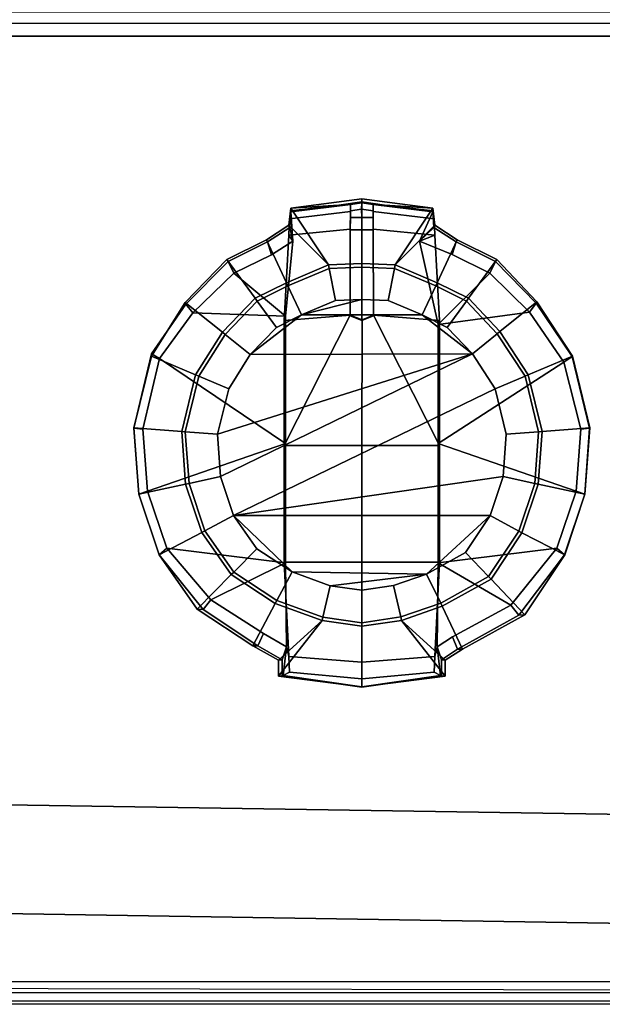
# Model space of a CAD drawing. Extents: x -11.5 to 11.5, y -9.9 to 10.6.
# Tile 19 of 33: x 2.1 to 4.2, y -9.9 to -6.3. Entities that reach past the tile are written whole.
import ezdxf

# ---------------------------------------------------------------- set-up
doc = ezdxf.new("R2010")
doc.units = 0
doc.layers.add('GALVANIZED_METAL', color=252, linetype='CONTINUOUS')
doc.layers.add('STAINLESS_STEEL', color=251, linetype='CONTINUOUS')

msp = doc.modelspace()

# ---------------------------------------------------------------- linework, layer by layer
at = {"layer": 'GALVANIZED_METAL'}
for points in [[(-10.8114, 9.0054, -1.7317), (-10.8114, -8.9641, -1.7317), (10.8114, -9.2996, -1.7317), (10.8114, 9.0054, -1.7317)], [(-10.8114, -8.9641, -1.7317), (-10.9463, -9.3458, -0.007), (10.9463, -9.6958, -0.007), (10.8114, -9.2996, -1.7317)], [(-10.9463, -9.3458, -0.007), (-11.4061, -9.7925, -0.007), (11.4343, -9.8422, -0.007), (10.9463, -9.6958, -0.007)]]:
    msp.add_3dface(points, dxfattribs=at)
at = {"layer": 'STAINLESS_STEEL'}
for points in [[(10.947, -6.3193, 0.2833), (10.9848, -6.3605, 0.2576), (-10.88, -6.3611, 0.2575), (-10.8657, -6.3195, 0.2831)], [(10.9848, -6.3605, 0.2576), (11.0302, -6.407, 0.249), (-10.8847, -6.407, 0.249), (-10.88, -6.3611, 0.2575)], [(-10.8847, -6.407, 0.249), (11.0302, -6.407, 0.249), (11.3471, -9.7971, 0.249), (-11.3987, -9.7989, 0.249)], [(3.3141, -7.2222, 0.557), (3.3141, -6.9905, 0.557), (3.0593, -7.024, 0.557), (3.1951, -7.2271, 0.557)], [(3.0593, -7.024, 0.557), (3.3141, -6.9905, 0.557), (3.3141, -7.0004, 0.7703), (3.2322, -7.0123, 0.7703)], [(3.4332, -7.2271, 0.557), (3.5689, -7.024, 0.557), (3.3141, -6.9905, 0.557), (3.3141, -7.2222, 0.557)], [(3.3141, -6.9905, 0.557), (3.5689, -7.024, 0.557), (3.396, -7.0123, 0.7703), (3.3141, -7.0004, 0.7703)], [(3.0593, -7.024, 0.557), (3.0527, -7.0848, 0.557), (3.1951, -7.2271, 0.557)], [(3.0527, -7.0848, 0.557), (3.0593, -7.024, 0.557), (3.0593, -7.0328, 0.7703), (3.0556, -7.0932, 0.7703)], [(3.2731, -7.0355, 1.5471), (3.0549, -7.0617, 1.5471), (3.0593, -7.037, 0.8101), (3.2731, -7.0101, 0.8101)], [(3.0593, -7.037, 0.8101), (3.0593, -7.0328, 0.7703), (3.2322, -7.0123, 0.7703), (3.2731, -7.0101, 0.8101)], [(3.0593, -7.0328, 0.7703), (3.0593, -7.024, 0.557), (3.2322, -7.0123, 0.7703)], [(3.3141, -7.0004, 0.7703), (3.3141, -7.005, 0.8101), (3.2731, -7.0101, 0.8101), (3.2322, -7.0123, 0.7703)], [(3.3133, -7.0277, 0.8101), (3.2731, -7.0328, 0.8101), (3.2731, -7.0101, 0.8101), (3.3141, -7.005, 0.8101)], [(3.2731, -7.0101, 0.8101), (3.2731, -7.0328, 0.8101), (3.2731, -7.0572, 1.5474), (3.2731, -7.0355, 1.5471)], [(3.3551, -7.0101, 0.8101), (3.3551, -7.0327, 0.8101), (3.3133, -7.0277, 0.8101), (3.3141, -7.005, 0.8101)], [(3.396, -7.0123, 0.7703), (3.3551, -7.0101, 0.8101), (3.3141, -7.005, 0.8101), (3.3141, -7.0004, 0.7703)], [(3.3551, -7.0101, 0.8101), (3.5689, -7.0368, 0.8101), (3.5733, -7.0617, 1.5471), (3.3551, -7.0355, 1.5471)], [(3.3551, -7.0355, 1.5471), (3.3551, -7.0572, 1.5474), (3.3551, -7.0327, 0.8101), (3.3551, -7.0101, 0.8101)], [(3.5689, -7.0326, 0.7703), (3.5689, -7.0368, 0.8101), (3.3551, -7.0101, 0.8101), (3.396, -7.0123, 0.7703)], [(3.5689, -7.024, 0.557), (3.5689, -7.0326, 0.7703), (3.396, -7.0123, 0.7703)], [(3.4332, -7.2271, 0.557), (3.5755, -7.0848, 0.557), (3.5689, -7.024, 0.557)], [(3.5689, -7.0326, 0.7703), (3.5689, -7.024, 0.557), (3.5755, -7.0848, 0.557), (3.5726, -7.0931, 0.7703)], [(3.052, -7.1207, 1.5469), (3.0549, -7.0617, 1.5471), (3.2731, -7.0355, 1.5471), (3.2729, -7.0984, 1.5469)], [(3.0664, -7.1425, 0.8106), (3.0593, -7.037, 0.8101), (3.0549, -7.0617, 1.5471), (3.052, -7.1207, 1.5469)], [(3.0593, -7.0328, 0.7703), (3.0593, -7.037, 0.8101), (3.0664, -7.1425, 0.8106), (3.0556, -7.0932, 0.7703)], [(3.2731, -7.0355, 1.5471), (3.2731, -7.0572, 1.5474), (3.2729, -7.101, 1.5473), (3.2729, -7.0984, 1.5469)], [(3.2731, -7.0572, 1.5474), (3.3141, -7.0572, 1.5474), (3.3141, -7.101, 1.5473), (3.2729, -7.101, 1.5473)], [(3.2731, -7.0328, 0.8101), (3.3133, -7.0277, 0.8101), (3.3141, -7.0572, 1.5474), (3.2731, -7.0572, 1.5474)], [(3.3133, -7.0277, 0.8101), (3.3551, -7.0327, 0.8101), (3.3551, -7.0572, 1.5474), (3.3141, -7.0572, 1.5474)], [(3.3141, -7.0572, 1.5474), (3.3551, -7.0572, 1.5474), (3.3553, -7.101, 1.5473), (3.3141, -7.101, 1.5473)], [(3.3553, -7.0984, 1.5469), (3.3551, -7.0355, 1.5471), (3.5733, -7.0617, 1.5471), (3.5762, -7.1207, 1.5469)], [(3.3553, -7.0984, 1.5469), (3.3553, -7.101, 1.5473), (3.3551, -7.0572, 1.5474), (3.3551, -7.0355, 1.5471)], [(3.5213, -7.1424, 0.8106), (3.5689, -7.0368, 0.8101), (3.5689, -7.0326, 0.7703), (3.5726, -7.0931, 0.7703)], [(3.5762, -7.1207, 1.5469), (3.5733, -7.0617, 1.5471), (3.5689, -7.0368, 0.8101), (3.5213, -7.1424, 0.8106)], [(3.1951, -7.2271, 0.557), (3.0527, -7.0848, 0.557), (2.9728, -7.1368, 0.557), (3.0441, -7.2911, 0.557)], [(2.9765, -7.1444, 0.7703), (2.9728, -7.1368, 0.557), (3.0527, -7.0848, 0.557), (3.0556, -7.0932, 0.7703)], [(3.0664, -7.1425, 0.8106), (2.9907, -7.1904, 0.8106), (2.9765, -7.1444, 0.7703), (3.0556, -7.0932, 0.7703)], [(3.5842, -7.2911, 0.557), (3.6554, -7.1368, 0.557), (3.5755, -7.0848, 0.557), (3.4332, -7.2271, 0.557)], [(3.6517, -7.1444, 0.7703), (3.6375, -7.1903, 0.8106), (3.5213, -7.1424, 0.8106), (3.5726, -7.0931, 0.7703)], [(3.5755, -7.0848, 0.557), (3.6554, -7.1368, 0.557), (3.6517, -7.1444, 0.7703), (3.5726, -7.0931, 0.7703)], [(3.0354, -7.4266, 1.5472), (3.052, -7.1207, 1.5469), (3.2729, -7.0984, 1.5469), (3.2727, -7.4072, 1.547)], [(3.052, -7.1207, 1.5469), (3.0354, -7.4266, 1.5472), (3.0402, -7.4103, 0.8106), (3.0664, -7.1425, 0.8106)], [(3.2729, -7.0984, 1.5469), (3.2729, -7.101, 1.5473), (3.2727, -7.4097, 1.5474), (3.2727, -7.4072, 1.547)], [(3.2729, -7.101, 1.5473), (3.3141, -7.101, 1.5473), (3.3141, -7.426, 1.5474), (3.2727, -7.4097, 1.5474)], [(3.3141, -7.101, 1.5473), (3.3553, -7.101, 1.5473), (3.3555, -7.4097, 1.5474), (3.3141, -7.426, 1.5474)], [(3.5762, -7.1207, 1.5469), (3.5928, -7.4266, 1.5472), (3.3555, -7.4072, 1.547), (3.3553, -7.0984, 1.5469)], [(3.3555, -7.4072, 1.547), (3.3555, -7.4097, 1.5474), (3.3553, -7.101, 1.5473), (3.3553, -7.0984, 1.5469)], [(3.5213, -7.1424, 0.8106), (3.588, -7.4405, 0.8106), (3.5928, -7.4266, 1.5472), (3.5762, -7.1207, 1.5469)], [(3.0441, -7.2911, 0.557), (2.9728, -7.1368, 0.557), (2.83, -7.2077, 0.557), (2.9317, -7.3469, 0.557)], [(2.8352, -7.2147, 0.7703), (2.83, -7.2077, 0.557), (2.9728, -7.1368, 0.557), (2.9765, -7.1444, 0.7703)], [(2.9907, -7.1904, 0.8106), (2.8553, -7.2562, 0.8106), (2.8352, -7.2147, 0.7703), (2.9765, -7.1444, 0.7703)], [(3.0402, -7.4103, 0.8106), (2.8553, -7.2562, 0.8106), (2.9907, -7.1904, 0.8106), (3.0664, -7.1425, 0.8106)], [(3.6375, -7.1903, 0.8106), (3.7729, -7.2561, 0.8106), (3.588, -7.4405, 0.8106), (3.5213, -7.1424, 0.8106)], [(3.6963, -7.3467, 0.557), (3.7982, -7.2077, 0.557), (3.6554, -7.1368, 0.557), (3.5842, -7.2911, 0.557)], [(3.793, -7.2146, 0.7703), (3.7729, -7.2561, 0.8106), (3.6375, -7.1903, 0.8106), (3.6517, -7.1444, 0.7703)], [(3.6554, -7.1368, 0.557), (3.7982, -7.2077, 0.557), (3.793, -7.2146, 0.7703), (3.6517, -7.1444, 0.7703)], [(2.9317, -7.3469, 0.557), (2.83, -7.2077, 0.557), (2.6812, -7.3623, 0.557), (2.8147, -7.4684, 0.557)], [(2.6834, -7.3673, 0.7703), (2.6812, -7.3623, 0.557), (2.83, -7.2077, 0.557), (2.8352, -7.2147, 0.7703)], [(2.8553, -7.2562, 0.8106), (2.7084, -7.399, 0.8106), (2.6834, -7.3673, 0.7703), (2.8352, -7.2147, 0.7703)], [(3.1974, -7.2396, 0.4435), (3.1951, -7.2271, 0.557), (3.0441, -7.2911, 0.557), (3.0493, -7.3023, 0.4435)], [(3.3141, -7.2347, 0.4435), (3.3141, -7.2222, 0.557), (3.1951, -7.2271, 0.557), (3.1974, -7.2396, 0.4435)], [(3.3141, -7.2347, 0.3793), (3.3141, -7.2347, 0.4435), (3.1974, -7.2396, 0.4435), (3.1974, -7.2396, 0.3793)], [(3.3142, -7.351, 0.3793), (3.3141, -7.2347, 0.3793), (3.1974, -7.2396, 0.3793), (3.2197, -7.3549, 0.3793)], [(3.4309, -7.2396, 0.4435), (3.4332, -7.2271, 0.557), (3.3141, -7.2222, 0.557), (3.3141, -7.2347, 0.4435)], [(3.4309, -7.2396, 0.3793), (3.4309, -7.2396, 0.4435), (3.3141, -7.2347, 0.4435), (3.3141, -7.2347, 0.3793)], [(3.4087, -7.3549, 0.3793), (3.4309, -7.2396, 0.3793), (3.3141, -7.2347, 0.3793), (3.3142, -7.351, 0.3793)], [(3.579, -7.3023, 0.4435), (3.5842, -7.2911, 0.557), (3.4332, -7.2271, 0.557), (3.4309, -7.2396, 0.4435)], [(3.8092, -7.4659, 0.557), (3.9419, -7.3592, 0.557), (3.7982, -7.2077, 0.557), (3.6963, -7.3467, 0.557)], [(3.9395, -7.3642, 0.7703), (3.9146, -7.3961, 0.8106), (3.7729, -7.2561, 0.8106), (3.793, -7.2146, 0.7703)], [(3.7982, -7.2077, 0.557), (3.9419, -7.3592, 0.557), (3.9395, -7.3642, 0.7703), (3.793, -7.2146, 0.7703)], [(2.7084, -7.399, 0.8106), (2.8553, -7.2562, 0.8106), (3.0402, -7.4103, 0.8106)], [(3.1974, -7.2396, 0.3793), (3.1974, -7.2396, 0.4435), (3.0493, -7.3023, 0.4435), (3.0493, -7.3023, 0.3793)], [(3.2197, -7.3549, 0.3793), (3.1974, -7.2396, 0.3793), (3.0493, -7.3023, 0.3793), (3.0977, -7.4066, 0.3793)], [(3.5307, -7.4066, 0.3793), (3.579, -7.3023, 0.3793), (3.4309, -7.2396, 0.3793), (3.4087, -7.3549, 0.3793)], [(3.579, -7.3023, 0.3793), (3.579, -7.3023, 0.4435), (3.4309, -7.2396, 0.4435), (3.4309, -7.2396, 0.3793)], [(3.588, -7.4405, 0.8106), (3.7729, -7.2561, 0.8106), (3.9146, -7.3961, 0.8106)], [(3.0493, -7.3023, 0.4435), (3.0441, -7.2911, 0.557), (2.9317, -7.3469, 0.557), (2.9391, -7.357, 0.4435)], [(3.0493, -7.3023, 0.3793), (3.0493, -7.3023, 0.4435), (2.9391, -7.357, 0.4435), (2.9391, -7.357, 0.3793)], [(3.0977, -7.4066, 0.3793), (3.0493, -7.3023, 0.3793), (2.9391, -7.357, 0.3793), (3.0078, -7.4512, 0.3793)], [(3.6203, -7.4511, 0.3793), (3.689, -7.3569, 0.3793), (3.579, -7.3023, 0.3793), (3.5307, -7.4066, 0.3793)], [(3.689, -7.3569, 0.4435), (3.6963, -7.3467, 0.557), (3.5842, -7.2911, 0.557), (3.579, -7.3023, 0.4435)], [(3.689, -7.3569, 0.3793), (3.689, -7.3569, 0.4435), (3.579, -7.3023, 0.4435), (3.579, -7.3023, 0.3793)], [(2.8147, -7.4684, 0.557), (2.6812, -7.3623, 0.557), (2.5603, -7.5542, 0.557), (2.7185, -7.6212, 0.557)], [(2.5603, -7.5542, 0.557), (2.6812, -7.3623, 0.557), (2.6834, -7.3673, 0.7703), (2.5603, -7.5461, 0.7703)], [(2.6834, -7.3673, 0.7703), (2.7084, -7.399, 0.8106), (2.5894, -7.5632, 0.8106), (2.5603, -7.5461, 0.7703)], [(2.9391, -7.357, 0.4435), (2.9317, -7.3469, 0.557), (2.8147, -7.4684, 0.557), (2.8244, -7.4762, 0.4435)], [(2.9391, -7.357, 0.3793), (2.9391, -7.357, 0.4435), (2.8244, -7.4762, 0.4435), (2.8244, -7.4762, 0.3793)], [(3.0078, -7.4512, 0.3793), (2.9391, -7.357, 0.3793), (2.8244, -7.4762, 0.3793), (2.9143, -7.5484, 0.3793)], [(3.3142, -7.351, 0.1744), (3.0977, -7.4066, 0.1744), (3.5307, -7.4066, 0.1744), (3.4087, -7.3549, 0.1744)], [(3.3142, -7.351, 0.1744), (3.2197, -7.3549, 0.1744), (3.0977, -7.4066, 0.1744)], [(3.2197, -7.3549, 0.1744), (3.2197, -7.3549, 0.3793), (3.0977, -7.4066, 0.3793), (3.0977, -7.4066, 0.1744)], [(3.3142, -7.351, 0.1744), (3.3142, -7.351, 0.3793), (3.2197, -7.3549, 0.3793), (3.2197, -7.3549, 0.1744)], [(3.4087, -7.3549, 0.1744), (3.4087, -7.3549, 0.3793), (3.3142, -7.351, 0.3793), (3.3142, -7.351, 0.1744)], [(3.5307, -7.4066, 0.1744), (3.5307, -7.4066, 0.3793), (3.4087, -7.3549, 0.3793), (3.4087, -7.3549, 0.1744)], [(3.7105, -7.5463, 0.3793), (3.7997, -7.4737, 0.3793), (3.689, -7.3569, 0.3793), (3.6203, -7.4511, 0.3793)], [(3.7997, -7.4737, 0.4435), (3.8092, -7.4659, 0.557), (3.6963, -7.3467, 0.557), (3.689, -7.3569, 0.4435)], [(3.7997, -7.4737, 0.3793), (3.7997, -7.4737, 0.4435), (3.689, -7.3569, 0.4435), (3.689, -7.3569, 0.3793)], [(3.9106, -7.6217, 0.557), (4.0687, -7.5542, 0.557), (3.9419, -7.3592, 0.557), (3.8092, -7.4659, 0.557)], [(4.0387, -7.5754, 0.8106), (3.9146, -7.3961, 0.8106), (3.9395, -7.3642, 0.7703), (4.068, -7.556, 0.7703)], [(3.9395, -7.3642, 0.7703), (3.9419, -7.3592, 0.557), (4.0687, -7.5542, 0.557), (4.068, -7.556, 0.7703)], [(3.0402, -7.868, 0.8106), (2.5894, -7.5632, 0.8106), (2.7084, -7.399, 0.8106), (3.0402, -7.4103, 0.8106)], [(3.0977, -7.4066, 0.1744), (3.0078, -7.4512, 0.1744), (2.9143, -7.5484, 0.1744)], [(3.0977, -7.4066, 0.1744), (2.9143, -7.5484, 0.1744), (3.7105, -7.5463, 0.1744), (3.5307, -7.4066, 0.1744)], [(3.0977, -7.4066, 0.1744), (3.0977, -7.4066, 0.3793), (3.0078, -7.4512, 0.3793), (3.0078, -7.4512, 0.1744)], [(3.3141, -7.8749, 1.5468), (3.0354, -7.8749, 1.5469), (3.2727, -7.4072, 1.547), (3.3152, -7.4235, 1.547)], [(3.0354, -7.8749, 1.5469), (3.0354, -7.4266, 1.5472), (3.2727, -7.4072, 1.547)], [(3.0402, -7.4103, 0.8106), (3.0354, -7.4266, 1.5472), (3.0354, -7.8749, 1.5469), (3.0402, -7.868, 0.8106)], [(3.2727, -7.4072, 1.547), (3.2727, -7.4097, 1.5474), (3.3141, -7.426, 1.5474), (3.3152, -7.4235, 1.547)], [(3.3152, -7.4235, 1.547), (3.3555, -7.4072, 1.547), (3.5928, -7.8749, 1.5469), (3.3141, -7.8749, 1.5468)], [(3.3141, -7.426, 1.5474), (3.3555, -7.4097, 1.5474), (3.3555, -7.4072, 1.547), (3.3152, -7.4235, 1.547)], [(3.3555, -7.4072, 1.547), (3.5928, -7.4266, 1.5472), (3.5928, -7.8749, 1.5469)], [(3.6203, -7.4511, 0.1744), (3.6203, -7.4511, 0.3793), (3.5307, -7.4066, 0.3793), (3.5307, -7.4066, 0.1744)], [(3.7105, -7.5463, 0.1744), (3.6203, -7.4511, 0.1744), (3.5307, -7.4066, 0.1744)], [(3.588, -7.8681, 0.8106), (3.588, -7.4405, 0.8106), (3.9146, -7.3961, 0.8106), (4.0387, -7.5754, 0.8106)], [(3.588, -7.4405, 0.8106), (3.588, -7.8681, 0.8106), (3.5928, -7.8749, 1.5469), (3.5928, -7.4266, 1.5472)], [(2.8244, -7.4762, 0.4435), (2.8147, -7.4684, 0.557), (2.7185, -7.6212, 0.557), (2.73, -7.626, 0.4435)], [(2.8244, -7.4762, 0.3793), (2.8244, -7.4762, 0.4435), (2.73, -7.626, 0.4435), (2.73, -7.626, 0.3793)], [(2.9143, -7.5484, 0.3793), (2.8244, -7.4762, 0.3793), (2.73, -7.626, 0.3793), (2.837, -7.6712, 0.3793)], [(3.0078, -7.4512, 0.1744), (3.0078, -7.4512, 0.3793), (2.9143, -7.5484, 0.3793), (2.9143, -7.5484, 0.1744)], [(3.7105, -7.5463, 0.1744), (3.7105, -7.5463, 0.3793), (3.6203, -7.4511, 0.3793), (3.6203, -7.4511, 0.1744)], [(3.7922, -7.6718, 0.3793), (3.8991, -7.6266, 0.3793), (3.7997, -7.4737, 0.3793), (3.7105, -7.5463, 0.3793)], [(3.8991, -7.6266, 0.4435), (3.9106, -7.6217, 0.557), (3.8092, -7.4659, 0.557), (3.7997, -7.4737, 0.4435)], [(3.8991, -7.6266, 0.3793), (3.8991, -7.6266, 0.4435), (3.7997, -7.4737, 0.4435), (3.7997, -7.4737, 0.3793)], [(2.5603, -7.5461, 0.7703), (2.5894, -7.5632, 0.8106), (2.529, -7.816, 0.8106), (2.4975, -7.8123, 0.7703)], [(2.4975, -7.8112, 0.557), (2.5603, -7.5542, 0.557), (2.5603, -7.5461, 0.7703), (2.4975, -7.8123, 0.7703)], [(2.7185, -7.6212, 0.557), (2.5603, -7.5542, 0.557), (2.4975, -7.8112, 0.557), (2.6688, -7.8247, 0.557)], [(2.837, -7.6712, 0.1744), (2.7971, -7.8344, 0.1744), (3.7105, -7.5463, 0.1744), (2.9143, -7.5484, 0.1744)], [(3.7105, -7.5463, 0.1744), (2.7971, -7.8344, 0.1744), (2.8082, -7.9859, 0.1744)], [(2.8082, -7.9859, 0.1744), (2.8547, -8.1252, 0.1744), (3.7922, -7.6718, 0.1744), (3.7105, -7.5463, 0.1744)], [(2.9143, -7.5484, 0.1744), (2.9143, -7.5484, 0.3793), (2.837, -7.6712, 0.3793), (2.837, -7.6712, 0.1744)], [(3.7922, -7.6718, 0.1744), (3.7922, -7.6718, 0.3793), (3.7105, -7.5463, 0.3793), (3.7105, -7.5463, 0.1744)], [(3.9602, -7.8247, 0.557), (4.1315, -7.8112, 0.557), (4.0687, -7.5542, 0.557), (3.9106, -7.6217, 0.557)], [(4.099, -7.8161, 0.8106), (4.0387, -7.5754, 0.8106), (4.068, -7.556, 0.7703), (4.1307, -7.8123, 0.7703)], [(4.068, -7.556, 0.7703), (4.0687, -7.5542, 0.557), (4.1315, -7.8112, 0.557), (4.1307, -7.8123, 0.7703)], [(3.0402, -7.868, 0.8106), (2.5458, -8.0383, 0.8106), (2.529, -7.816, 0.8106), (2.5894, -7.5632, 0.8106)], [(3.588, -7.8681, 0.8106), (4.0387, -7.5754, 0.8106), (4.099, -7.8161, 0.8106), (4.0822, -8.0383, 0.8106)], [(2.73, -7.626, 0.4435), (2.7185, -7.6212, 0.557), (2.6688, -7.8247, 0.557), (2.6812, -7.8257, 0.4435)], [(2.73, -7.626, 0.3793), (2.73, -7.626, 0.4435), (2.6812, -7.8257, 0.4435), (2.6812, -7.8257, 0.3793)], [(2.837, -7.6712, 0.3793), (2.73, -7.626, 0.3793), (2.6812, -7.8257, 0.3793), (2.7971, -7.8344, 0.3793)], [(3.8319, -7.8344, 0.3793), (3.9478, -7.8257, 0.3793), (3.8991, -7.6266, 0.3793), (3.7922, -7.6718, 0.3793)], [(3.9478, -7.8257, 0.4435), (3.9602, -7.8247, 0.557), (3.9106, -7.6217, 0.557), (3.8991, -7.6266, 0.4435)], [(3.9478, -7.8257, 0.3793), (3.9478, -7.8257, 0.4435), (3.8991, -7.6266, 0.4435), (3.8991, -7.6266, 0.3793)], [(2.837, -7.6712, 0.1744), (2.837, -7.6712, 0.3793), (2.7971, -7.8344, 0.3793), (2.7971, -7.8344, 0.1744)], [(2.8547, -8.1252, 0.1744), (3.8207, -7.9859, 0.1744), (3.8319, -7.8344, 0.1744), (3.7922, -7.6718, 0.1744)], [(3.8319, -7.8344, 0.1744), (3.8319, -7.8344, 0.3793), (3.7922, -7.6718, 0.3793), (3.7922, -7.6718, 0.1744)], [(2.6688, -7.8247, 0.557), (2.4975, -7.8112, 0.557), (2.515, -8.0487, 0.557), (2.6827, -8.0133, 0.557)], [(2.515, -8.0487, 0.557), (2.4975, -7.8112, 0.557), (2.4975, -7.8123, 0.7703), (2.515, -8.049, 0.7703)], [(2.4975, -7.8123, 0.7703), (2.529, -7.816, 0.8106), (2.5458, -8.0383, 0.8106), (2.515, -8.049, 0.7703)], [(2.6812, -7.8257, 0.4435), (2.6688, -7.8247, 0.557), (2.6827, -8.0133, 0.557), (2.6949, -8.0106, 0.4435)], [(2.6812, -7.8257, 0.3793), (2.6812, -7.8257, 0.4435), (2.6949, -8.0106, 0.4435), (2.6949, -8.0106, 0.3793)], [(2.7971, -7.8344, 0.3793), (2.6812, -7.8257, 0.3793), (2.6949, -8.0106, 0.3793), (2.8082, -7.9859, 0.3793)], [(2.7971, -7.8344, 0.1744), (2.7971, -7.8344, 0.3793), (2.8082, -7.9859, 0.3793), (2.8082, -7.9859, 0.1744)], [(3.8207, -7.9859, 0.3793), (3.9341, -8.0106, 0.3793), (3.9478, -7.8257, 0.3793), (3.8319, -7.8344, 0.3793)], [(3.8207, -7.9859, 0.1744), (3.8207, -7.9859, 0.3793), (3.8319, -7.8344, 0.3793), (3.8319, -7.8344, 0.1744)], [(3.9341, -8.0106, 0.4435), (3.9463, -8.0133, 0.557), (3.9602, -7.8247, 0.557), (3.9478, -7.8257, 0.4435)], [(3.9341, -8.0106, 0.3793), (3.9341, -8.0106, 0.4435), (3.9478, -7.8257, 0.4435), (3.9478, -7.8257, 0.3793)], [(3.9463, -8.0133, 0.557), (4.114, -8.0487, 0.557), (4.1315, -7.8112, 0.557), (3.9602, -7.8247, 0.557)], [(4.1132, -8.049, 0.7703), (4.0822, -8.0383, 0.8106), (4.099, -7.8161, 0.8106), (4.1307, -7.8123, 0.7703)], [(4.1315, -7.8112, 0.557), (4.114, -8.0487, 0.557), (4.1132, -8.049, 0.7703), (4.1307, -7.8123, 0.7703)], [(3.0402, -7.868, 0.8106), (3.0402, -8.2957, 0.8106), (2.6157, -8.2423, 0.8106), (2.5458, -8.0383, 0.8106)], [(3.0402, -7.868, 0.8106), (3.0354, -7.8749, 1.5469), (3.0354, -8.2932, 1.5471), (3.0402, -8.2957, 0.8106)], [(3.588, -7.8681, 0.8106), (3.588, -8.2958, 0.8106), (3.5928, -8.2932, 1.5471), (3.5928, -7.8749, 1.5469)], [(3.588, -7.8681, 0.8106), (4.0822, -8.0383, 0.8106), (4.0126, -8.2423, 0.8106), (3.588, -8.2958, 0.8106)], [(3.3141, -8.2932, 1.547), (3.0354, -8.2932, 1.5471), (3.0354, -7.8749, 1.5469), (3.3141, -7.8749, 1.5468)], [(3.3141, -7.8749, 1.5468), (3.5928, -7.8749, 1.5469), (3.5928, -8.2932, 1.5471), (3.3141, -8.2932, 1.547)], [(2.6827, -8.0133, 0.557), (2.515, -8.0487, 0.557), (2.5877, -8.2668, 0.557), (2.7405, -8.1868, 0.557)], [(2.6949, -8.0106, 0.4435), (2.6827, -8.0133, 0.557), (2.7405, -8.1868, 0.557), (2.7515, -8.1807, 0.4435)], [(2.8082, -7.9859, 0.3793), (2.6949, -8.0106, 0.3793), (2.7515, -8.1807, 0.3792), (2.8547, -8.1252, 0.3792)], [(2.6949, -8.0106, 0.3793), (2.6949, -8.0106, 0.4435), (2.7515, -8.1807, 0.4435), (2.7515, -8.1807, 0.3792)], [(2.8082, -7.9859, 0.1744), (2.8082, -7.9859, 0.3793), (2.8547, -8.1252, 0.3792), (2.8547, -8.1252, 0.1744)], [(3.774, -8.1262, 0.1744), (3.8207, -7.9859, 0.1744), (2.8547, -8.1252, 0.1744)], [(3.774, -8.1262, 0.1744), (3.774, -8.1262, 0.3792), (3.8207, -7.9859, 0.3793), (3.8207, -7.9859, 0.1744)], [(3.774, -8.1262, 0.3792), (3.8772, -8.1815, 0.3792), (3.9341, -8.0106, 0.3793), (3.8207, -7.9859, 0.3793)], [(3.8772, -8.1815, 0.3792), (3.8772, -8.1815, 0.4435), (3.9341, -8.0106, 0.4435), (3.9341, -8.0106, 0.3793)], [(3.8772, -8.1815, 0.4435), (3.8882, -8.1876, 0.557), (3.9463, -8.0133, 0.557), (3.9341, -8.0106, 0.4435)], [(3.8882, -8.1876, 0.557), (4.0413, -8.2668, 0.557), (4.114, -8.0487, 0.557), (3.9463, -8.0133, 0.557)], [(2.515, -8.049, 0.7703), (2.5458, -8.0383, 0.8106), (2.6157, -8.2423, 0.8106), (2.5877, -8.2664, 0.7703)], [(2.5877, -8.2668, 0.557), (2.515, -8.0487, 0.557), (2.515, -8.049, 0.7703), (2.5877, -8.2664, 0.7703)], [(4.0126, -8.2423, 0.8106), (4.0822, -8.0383, 0.8106), (4.1132, -8.049, 0.7703), (4.0408, -8.2664, 0.7703)], [(4.1132, -8.049, 0.7703), (4.114, -8.0487, 0.557), (4.0413, -8.2668, 0.557), (4.0408, -8.2664, 0.7703)], [(2.8547, -8.1252, 0.3792), (2.7515, -8.1807, 0.3792), (2.8549, -8.3287, 0.3793), (2.9384, -8.2451, 0.3793)], [(2.8547, -8.1252, 0.1744), (2.8547, -8.1252, 0.3792), (2.9384, -8.2451, 0.3793), (2.9384, -8.2451, 0.1744)], [(2.8547, -8.1252, 0.1744), (2.9384, -8.2451, 0.1744), (3.0642, -8.328, 0.1744)], [(2.8547, -8.1252, 0.1744), (3.0642, -8.328, 0.1744), (3.5461, -8.3357, 0.1744), (3.774, -8.1262, 0.1744)], [(3.5461, -8.3357, 0.1744), (3.6862, -8.2581, 0.1744), (3.774, -8.1262, 0.1744)], [(3.6862, -8.2581, 0.1744), (3.6862, -8.2581, 0.3793), (3.774, -8.1262, 0.3792), (3.774, -8.1262, 0.1744)], [(3.6862, -8.2581, 0.3793), (3.7687, -8.3446, 0.3793), (3.8772, -8.1815, 0.3792), (3.774, -8.1262, 0.3792)], [(2.7405, -8.1868, 0.557), (2.5877, -8.2668, 0.557), (2.7235, -8.4613, 0.557), (2.8459, -8.3376, 0.557)], [(2.7515, -8.1807, 0.4435), (2.7405, -8.1868, 0.557), (2.8459, -8.3376, 0.557), (2.8549, -8.3287, 0.4435)], [(2.7515, -8.1807, 0.3792), (2.7515, -8.1807, 0.4435), (2.8549, -8.3287, 0.4435), (2.8549, -8.3287, 0.3793)], [(3.7687, -8.3446, 0.3793), (3.7687, -8.3446, 0.4435), (3.8772, -8.1815, 0.4435), (3.8772, -8.1815, 0.3792)], [(3.7687, -8.3446, 0.4435), (3.7776, -8.3538, 0.557), (3.8882, -8.1876, 0.557), (3.8772, -8.1815, 0.4435)], [(3.7776, -8.3538, 0.557), (3.8981, -8.4819, 0.557), (4.0413, -8.2668, 0.557), (3.8882, -8.1876, 0.557)], [(2.5877, -8.2664, 0.7703), (2.6157, -8.2423, 0.8106), (2.7734, -8.4278, 0.8106), (2.745, -8.463, 0.7703)], [(2.6157, -8.2423, 0.8106), (3.0402, -8.2957, 0.8106), (2.7734, -8.4278, 0.8106)], [(2.9384, -8.2451, 0.3793), (2.8549, -8.3287, 0.3793), (3.0092, -8.4303, 0.3793), (3.0642, -8.328, 0.3793)], [(2.9384, -8.2451, 0.1744), (2.9384, -8.2451, 0.3793), (3.0642, -8.328, 0.3793), (3.0642, -8.328, 0.1744)], [(3.5461, -8.3357, 0.1744), (3.5461, -8.3357, 0.3793), (3.6862, -8.2581, 0.3793), (3.6862, -8.2581, 0.1744)], [(3.5461, -8.3357, 0.3793), (3.5968, -8.4398, 0.3793), (3.7687, -8.3446, 0.3793), (3.6862, -8.2581, 0.3793)], [(4.0126, -8.2423, 0.8106), (3.8484, -8.4473, 0.8106), (3.588, -8.2958, 0.8106)], [(3.8484, -8.4473, 0.8106), (4.0126, -8.2423, 0.8106), (4.0408, -8.2664, 0.7703), (3.8765, -8.4837, 0.7703)], [(2.7235, -8.4613, 0.557), (2.5877, -8.2668, 0.557), (2.5877, -8.2664, 0.7703), (2.745, -8.463, 0.7703)], [(2.9615, -8.5488, 0.8106), (2.7734, -8.4278, 0.8106), (3.0402, -8.2957, 0.8106), (3.0441, -8.5967, 0.8106)], [(3.0441, -8.5967, 0.8106), (3.0402, -8.2957, 0.8106), (3.0354, -8.2932, 1.5471), (3.0521, -8.6315, 1.5472)], [(3.0521, -8.6315, 1.5472), (3.0354, -8.2932, 1.5471), (3.3141, -8.2932, 1.547), (3.3141, -8.6522, 1.547)], [(3.3141, -8.6522, 1.547), (3.3141, -8.2932, 1.547), (3.5928, -8.2932, 1.5471), (3.5761, -8.6315, 1.5471)], [(3.5761, -8.6315, 1.5471), (3.5928, -8.2932, 1.5471), (3.588, -8.2958, 0.8106), (3.5841, -8.5967, 0.8106)], [(3.588, -8.2958, 0.8106), (3.8484, -8.4473, 0.8106), (3.6387, -8.5611, 0.8106), (3.5841, -8.5967, 0.8106)], [(4.0408, -8.2664, 0.7703), (4.0413, -8.2668, 0.557), (3.8981, -8.4819, 0.557), (3.8765, -8.4837, 0.7703)], [(2.8549, -8.3287, 0.4435), (2.8459, -8.3376, 0.557), (3.0032, -8.4413, 0.557), (3.0092, -8.4303, 0.4435)], [(2.8549, -8.3287, 0.3793), (2.8549, -8.3287, 0.4435), (3.0092, -8.4303, 0.4435), (3.0092, -8.4303, 0.3793)], [(3.0642, -8.328, 0.3793), (3.0092, -8.4303, 0.3793), (3.1746, -8.4904, 0.3793), (3.2007, -8.3776, 0.3793)], [(3.0642, -8.328, 0.1744), (3.0642, -8.328, 0.3793), (3.2007, -8.3776, 0.3793), (3.2007, -8.3776, 0.1744)], [(3.5461, -8.3357, 0.1744), (3.0642, -8.328, 0.1744), (3.2007, -8.3776, 0.1744)], [(2.8459, -8.3376, 0.557), (2.7235, -8.4613, 0.557), (2.9237, -8.5931, 0.557), (3.0032, -8.4413, 0.557)], [(3.4278, -8.3769, 0.1744), (3.5461, -8.3357, 0.1744), (3.2007, -8.3776, 0.1744), (3.3141, -8.3938, 0.1744)], [(3.4278, -8.3769, 0.1744), (3.4278, -8.3769, 0.3793), (3.5461, -8.3357, 0.3793), (3.5461, -8.3357, 0.1744)], [(3.4278, -8.3769, 0.3793), (3.4537, -8.4896, 0.3793), (3.5968, -8.4398, 0.3793), (3.5461, -8.3357, 0.3793)], [(3.5968, -8.4398, 0.4435), (3.6023, -8.451, 0.557), (3.7776, -8.3538, 0.557), (3.7687, -8.3446, 0.4435)], [(3.5968, -8.4398, 0.3793), (3.5968, -8.4398, 0.4435), (3.7687, -8.3446, 0.4435), (3.7687, -8.3446, 0.3793)], [(3.6023, -8.451, 0.557), (3.6751, -8.6055, 0.557), (3.8981, -8.4819, 0.557), (3.7776, -8.3538, 0.557)], [(3.2007, -8.3776, 0.3793), (3.1746, -8.4904, 0.3793), (3.3141, -8.5104, 0.3793), (3.3141, -8.3938, 0.3793)], [(3.2007, -8.3776, 0.1744), (3.2007, -8.3776, 0.3793), (3.3141, -8.3938, 0.3793), (3.3141, -8.3938, 0.1744)], [(3.3141, -8.3938, 0.1744), (3.3141, -8.3938, 0.3793), (3.4278, -8.3769, 0.3793), (3.4278, -8.3769, 0.1744)], [(3.3141, -8.3938, 0.3793), (3.3141, -8.5104, 0.3793), (3.4537, -8.4896, 0.3793), (3.4278, -8.3769, 0.3793)], [(2.745, -8.463, 0.7703), (2.7734, -8.4278, 0.8106), (2.9615, -8.5488, 0.8106), (2.9417, -8.5925, 0.7703)], [(3.0092, -8.4303, 0.4435), (3.0032, -8.4413, 0.557), (3.1718, -8.5026, 0.557), (3.1746, -8.4904, 0.4435)], [(3.0092, -8.4303, 0.3793), (3.0092, -8.4303, 0.4435), (3.1746, -8.4904, 0.4435), (3.1746, -8.4904, 0.3793)], [(2.9237, -8.5931, 0.557), (2.7235, -8.4613, 0.557), (2.745, -8.463, 0.7703), (2.9417, -8.5925, 0.7703)], [(3.0032, -8.4413, 0.557), (2.9237, -8.5931, 0.557), (3.0151, -8.6441, 0.557), (3.1718, -8.5026, 0.557)], [(3.4537, -8.4896, 0.3793), (3.4537, -8.4896, 0.4435), (3.5968, -8.4398, 0.4435), (3.5968, -8.4398, 0.3793)], [(3.4537, -8.4896, 0.4435), (3.4564, -8.5018, 0.557), (3.6023, -8.451, 0.557), (3.5968, -8.4398, 0.4435)], [(3.4564, -8.5018, 0.557), (3.6131, -8.6441, 0.557), (3.6751, -8.6055, 0.557), (3.6023, -8.451, 0.557)], [(3.6387, -8.5611, 0.8106), (3.8484, -8.4473, 0.8106), (3.8765, -8.4837, 0.7703), (3.6573, -8.6055, 0.7703)], [(3.1718, -8.5026, 0.557), (3.0151, -8.6441, 0.557), (3.0151, -8.7018, 0.557)], [(3.1718, -8.5026, 0.557), (3.0151, -8.7018, 0.557), (3.3141, -8.7406, 0.557), (3.3141, -8.523, 0.557)], [(3.1746, -8.4904, 0.4435), (3.1718, -8.5026, 0.557), (3.3141, -8.523, 0.557), (3.3141, -8.5104, 0.4435)], [(3.1746, -8.4904, 0.3793), (3.1746, -8.4904, 0.4435), (3.3141, -8.5104, 0.4435), (3.3141, -8.5104, 0.3793)], [(3.3141, -8.5104, 0.4435), (3.3141, -8.523, 0.557), (3.4564, -8.5018, 0.557), (3.4537, -8.4896, 0.4435)], [(3.3141, -8.5104, 0.3793), (3.3141, -8.5104, 0.4435), (3.4537, -8.4896, 0.4435), (3.4537, -8.4896, 0.3793)], [(3.3141, -8.523, 0.557), (3.3141, -8.7406, 0.557), (3.6131, -8.7018, 0.557), (3.4564, -8.5018, 0.557)], [(3.6131, -8.7018, 0.557), (3.6131, -8.6441, 0.557), (3.4564, -8.5018, 0.557)], [(3.8765, -8.4837, 0.7703), (3.8981, -8.4819, 0.557), (3.6751, -8.6055, 0.557), (3.6573, -8.6055, 0.7703)], [(2.9417, -8.5925, 0.7703), (2.9615, -8.5488, 0.8106), (3.0441, -8.5967, 0.8106), (3.0289, -8.6435, 0.7703)], [(3.5841, -8.5967, 0.8106), (3.6387, -8.5611, 0.8106), (3.6573, -8.6055, 0.7703), (3.5993, -8.6435, 0.7703)], [(3.0151, -8.6441, 0.557), (2.9237, -8.5931, 0.557), (2.9417, -8.5925, 0.7703), (3.0289, -8.6435, 0.7703)], [(3.0321, -8.6991, 0.8101), (3.0281, -8.7009, 0.7703), (3.0289, -8.6435, 0.7703), (3.0441, -8.5967, 0.8106)], [(3.0549, -8.6874, 1.5474), (3.0321, -8.6991, 0.8101), (3.0441, -8.5967, 0.8106), (3.0521, -8.6315, 1.5472)], [(3.5841, -8.5967, 0.8106), (3.5961, -8.6991, 0.8101), (3.5733, -8.6874, 1.5472), (3.5761, -8.6315, 1.5471)], [(3.5961, -8.6991, 0.8101), (3.5841, -8.5967, 0.8106), (3.5993, -8.6435, 0.7703), (3.6001, -8.7009, 0.7703)], [(3.6573, -8.6055, 0.7703), (3.6751, -8.6055, 0.557), (3.6131, -8.6441, 0.557), (3.5993, -8.6435, 0.7703)], [(3.0281, -8.7009, 0.7703), (3.0151, -8.7018, 0.557), (3.0151, -8.6441, 0.557), (3.0289, -8.6435, 0.7703)], [(3.3141, -8.7115, 1.5472), (3.0549, -8.6874, 1.5474), (3.0521, -8.6315, 1.5472), (3.3141, -8.6522, 1.547)], [(3.5761, -8.6315, 1.5471), (3.5733, -8.6874, 1.5472), (3.3141, -8.7115, 1.5472), (3.3141, -8.6522, 1.547)], [(3.5993, -8.6435, 0.7703), (3.6131, -8.6441, 0.557), (3.6131, -8.7018, 0.557), (3.6001, -8.7009, 0.7703)], [(3.3141, -8.7406, 0.557), (3.0151, -8.7018, 0.557), (3.0281, -8.7009, 0.7703), (3.3141, -8.7416, 0.7703)], [(3.0281, -8.7009, 0.7703), (3.0321, -8.6991, 0.8101), (3.3141, -8.7404, 0.8101), (3.3141, -8.7416, 0.7703)], [(3.3141, -8.7404, 0.8101), (3.0321, -8.6991, 0.8101), (3.0549, -8.6874, 1.5474), (3.3141, -8.7115, 1.5472)], [(3.5733, -8.6874, 1.5472), (3.5961, -8.6991, 0.8101), (3.3141, -8.7404, 0.8101), (3.3141, -8.7115, 1.5472)], [(3.3141, -8.7404, 0.8101), (3.5961, -8.6991, 0.8101), (3.6001, -8.7009, 0.7703), (3.3141, -8.7416, 0.7703)], [(3.6001, -8.7009, 0.7703), (3.6131, -8.7018, 0.557), (3.3141, -8.7406, 0.557), (3.3141, -8.7416, 0.7703)], [(11.3471, -9.7971, 0.249), (11.3484, -9.8361, 0.2388), (-11.3987, -9.8379, 0.2388), (-11.3987, -9.7989, 0.249)], [(11.3484, -9.8361, 0.2388), (11.3521, -9.8666, 0.2083), (-11.3987, -9.8685, 0.2083), (-11.3987, -9.8379, 0.2388)], [(-11.3987, -9.8786, 0.1693), (-11.3987, -9.8685, 0.2083), (11.3521, -9.8666, 0.2083), (11.3568, -9.8768, 0.1693)], [(11.3568, -9.8768, 0.1693), (1.0544, -9.8776, -0.007), (-1.0466, -9.8778, -0.007), (-11.3987, -9.8786, 0.1693)], [(11.3568, -9.8768, 0.1693), (11.3797, -9.8768, -0.007), (1.0544, -9.8776, -0.007)]]:
    msp.add_3dface(points, dxfattribs=at)

doc.saveas('drawing.dxf')
